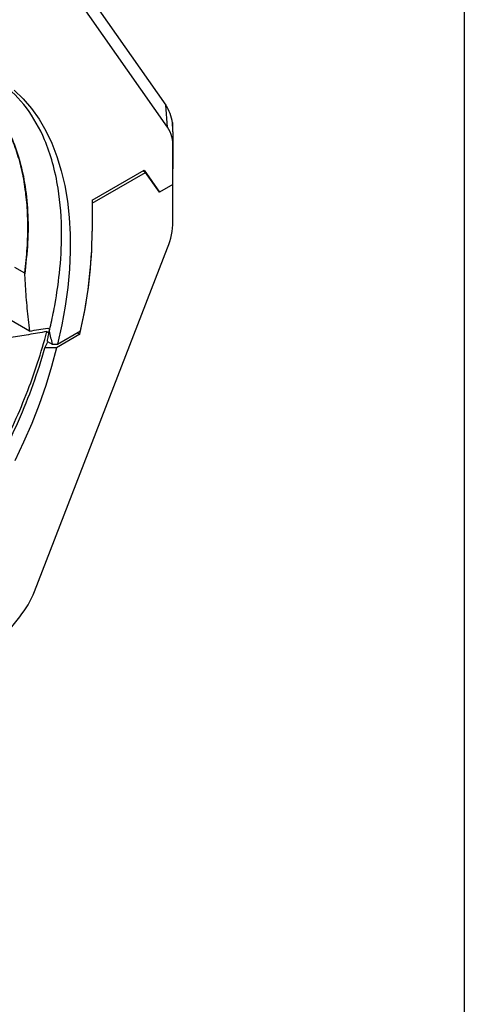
# Model space of a CAD drawing. Header units: millimetres. Extents: x 3 to 137, y 3 to 105.
# Tile 4 of 5: x 125 to 137, y 63 to 89. Entities that reach past the tile are written whole.
import ezdxf

# ---------------------------------------------------------------- set-up
doc = ezdxf.new("R2010")
doc.units = ezdxf.units.MM
doc.header["$LTSCALE"] = 0.5
doc.layers.add('TEXT', color=140, linetype='Continuous', lineweight=25)

msp = doc.modelspace()

# ---------------------------------------------------------------- linework, layer by layer
for p, q in [((125.136, 91.901), (128.65, 86.901)), ((128.697, 86.316), (125.183, 91.316)), ((128.697, 86.316), (128.65, 86.901)), ((128.839, 86.438), (128.82, 86.449)), ((128.823, 86.429), (128.839, 86.438)), ((128.839, 86.194), (128.839, 86.438)), ((128.839, 86.194), (128.839, 85.785)), ((128.839, 86.194), (128.839, 85.217)), ((128.839, 84.809), (128.839, 85.785)), ((126.71, 84.396), (128.077, 85.185)), ((128.118, 85.127), (128.048, 85.168)), ((128.077, 85.185), (128.486, 84.605)), ((128.839, 84.809), (128.839, 85.217)), ((126.71, 84.314), (128.118, 85.127)), ((128.486, 84.605), (128.118, 85.127)), ((128.839, 84.809), (128.486, 84.605)), ((128.839, 83.832), (128.839, 84.809)), ((126.71, 84.396), (126.71, 83.579)), ((126.71, 84.314), (126.71, 83.579)), ((125.183, 74.08), (128.697, 83.137)), ((124.66, 82.632), (124.921, 82.482)), ((125.054, 80.943), (124.464, 81.283)), ((125.537, 81.023), (125.587, 80.994)), ((125.513, 80.929), (125.567, 80.897)), ((126.379, 80.857), (125.77, 80.505)), ((125.793, 80.601), (126.401, 80.951)), ((126.308, 80.898), (126.379, 80.857)), ((125.525, 80.671), (125.651, 80.598)), ((123.33, 71.585), (124.795, 73.408))]:
    msp.add_line(p, q)
at = {"flags": 128}
for points in [[(124.653, 87.297), (124.89, 87.067), (125.108, 86.81), (125.306, 86.529), (125.485, 86.223), (125.642, 85.894), (125.779, 85.543), (125.893, 85.171), (125.985, 84.779), (126.055, 84.369), (126.102, 83.941), (126.127, 83.499), (126.128, 83.042), (126.106, 82.572), (126.062, 82.092), (125.995, 81.602), (125.905, 81.104), (125.793, 80.601)], [(125.77, 80.505), (125.635, 80.008), (125.481, 79.509), (125.306, 79.009), (125.113, 78.51), (124.9, 78.014), (124.67, 77.521)]]:
    msp.add_lwpolyline(points, dxfattribs=at)
for centre, radius, start, end in [((127.751, 86.302), 1.08, 6.7517, 33.6512), ((127.919, 85.823), 0.921, 357.6485, 32.3492), ((127.162, 86.198), 1.677, 359.8432, 7.923), ((126.887, 83.87), 1.953, 337.9788, 358.8918), ((114.583, 83.673), 12.127, 346.5764, 359.5605), ((114.655, 83.667), 12.055, 346.9823, 359.5858), ((122.795, 75.011), 2.564, 321.2895, 338.7105)]:
    msp.add_arc(centre, radius, start, end)
for points, knots in [([(119.815, 87.61), (119.862, 87.631), (120.087, 87.73), (120.483, 87.852), (120.992, 87.968), (121.48, 88.02), (121.949, 88.014), (122.399, 87.948), (122.822, 87.822), (123.211, 87.639), (123.568, 87.401), (123.895, 87.104), (124.183, 86.754), (124.428, 86.358), (124.632, 85.915), (124.794, 85.424), (124.91, 84.894), (124.981, 84.337), (125.008, 83.751), (124.994, 83.134), (124.945, 82.699), (124.921, 82.482)], [0, 0, 0, 0, 0.014639, 0.0703, 0.12596, 0.180051, 0.234141, 0.289802, 0.345463, 0.399554, 0.453645, 0.509307, 0.56497, 0.619058, 0.673147, 0.728807, 0.784467, 0.837606, 0.890746, 0.945373, 1, 1, 1, 1]), ([(119.87, 87.635), (120.065, 87.709), (120.49, 87.871), (121.121, 87.998), (121.758, 88.038), (122.357, 87.973), (122.911, 87.806), (123.413, 87.538), (123.855, 87.172), (124.232, 86.713), (124.54, 86.169), (124.777, 85.547), (124.938, 84.854), (125.017, 84.094), (125.021, 83.283), (124.956, 82.708), (124.924, 82.42)], [0, 0, 0, 0, 0.06112, 0.133312, 0.20554, 0.277801, 0.350056, 0.422274, 0.494464, 0.566667, 0.638882, 0.71109, 0.783283, 0.855496, 0.927751, 1, 1, 1, 1]), ([(125.575, 80.938), (125.592, 81.011), (125.651, 81.256), (125.753, 81.768), (125.867, 82.559), (125.924, 83.596), (125.832, 84.817), (125.425, 86.297), (124.658, 87.302), (123.847, 87.796), (123.38, 87.98), (123.064, 88.06), (122.831, 88.099), (122.72, 88.113), (122.64, 88.121), (122.598, 88.124), (122.565, 88.127), (122.549, 88.126), (122.544, 88.126)], [0, 0, 0, 0, 0.018929, 0.063525, 0.133868, 0.230079, 0.352221, 0.500278, 0.740501, 0.833085, 0.888679, 0.944295, 0.962854, 0.981414, 0.987606, 0.993799, 0.997929, 1, 1, 1, 1]), ([(124.924, 82.419), (124.929, 82.323), (124.939, 82.131), (124.96, 81.839), (124.986, 81.544), (125.017, 81.245), (125.041, 81.044), (125.054, 80.943)], [0, 0, 0, 0, 0.199063, 0.398053, 0.597523, 0.798003, 1, 1, 1, 1]), ([(125.054, 80.943), (125.134, 80.956), (125.215, 80.97), (125.296, 80.983), (125.376, 80.996), (125.457, 81.009), (125.537, 81.023)], [0, 0, 0, 0, 0.0002514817, 0.0002514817, 0.0002514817, 0.0005029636, 0.0005029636, 0.0005029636, 0.0005029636]), ([(120.527, 72.916), (120.583, 72.962), (120.836, 73.174), (121.272, 73.599), (121.832, 74.186), (122.368, 74.813), (122.878, 75.475), (123.359, 76.167), (123.806, 76.884), (124.23, 77.641), (124.622, 78.438), (124.974, 79.269), (125.279, 80.103), (125.435, 80.654), (125.513, 80.929)], [0, 0, 0, 0, 0.0242198, 0.1101913, 0.1961628, 0.2818281, 0.3674966, 0.453471, 0.5394454, 0.6251138, 0.7186359, 0.8125569, 0.9064779, 1, 1, 1, 1]), ([(125.513, 80.929), (125.432, 80.915), (125.351, 80.902), (125.269, 80.889), (125.188, 80.875), (125.107, 80.862), (125.025, 80.848), (124.872, 80.823), (124.719, 80.798), (124.566, 80.772)], [0, 0, 0, 0, 0.0002535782, 0.0002535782, 0.0002535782, 0.0005071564, 0.0005071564, 0.0005071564, 0.000984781, 0.000984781, 0.000984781, 0.000984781]), ([(125.525, 80.671), (125.534, 80.715), (125.551, 80.804), (125.567, 80.893), (125.575, 80.938)], [0, 0, 0, 0, 0.5003537, 1, 1, 1, 1]), ([(115.314, 71.171), (115.526, 71.121), (115.746, 71.09), (116.198, 71.067), (116.432, 71.074), (117.15, 71.155), (117.641, 71.284), (118.396, 71.582), (118.653, 71.7), (119.166, 71.97), (119.421, 72.12), (119.928, 72.451), (120.18, 72.632), (120.681, 73.024), (120.932, 73.237), (121.665, 73.913), (122.128, 74.41), (122.784, 75.224), (122.997, 75.509), (123.405, 76.09), (123.598, 76.387), (123.965, 76.991), (124.139, 77.299), (124.466, 77.926), (124.62, 78.248), (125.045, 79.211), (125.278, 79.855), (125.46, 80.5)], [0, 0, 0, 0, 0.0625, 0.0625, 0.125, 0.125, 0.25, 0.25, 0.3125, 0.3125, 0.375, 0.375, 0.4375, 0.4375, 0.5, 0.5, 0.625, 0.625, 0.6875, 0.6875, 0.75, 0.75, 0.8125, 0.8125, 0.875, 0.875, 1, 1, 1, 1]), ([(125.46, 80.5), (125.484, 80.547), (125.512, 80.601), (125.54, 80.654), (125.543, 80.661)], [0, 0, 0, 0, 0.87507, 1, 1, 1, 1])]:
    msp.add_open_spline(points, degree=3, knots=knots)
for points in [[(124.921, 82.482), (124.922, 82.461), (124.923, 82.441), (124.924, 82.42)], [(125.575, 80.938), (125.587, 80.881), (125.611, 80.769), (125.638, 80.655), (125.651, 80.598)], [(125.77, 80.505), (125.666, 80.504), (125.563, 80.502), (125.46, 80.5)], [(125.651, 80.598), (125.698, 80.599), (125.746, 80.6), (125.793, 80.601)]]:
    msp.add_open_spline(points, degree=3)
at = {"layer": 'TEXT'}
msp.add_line((136.525, 104.775), (136.525, 3.175), dxfattribs=at)

doc.saveas('drawing.dxf')
